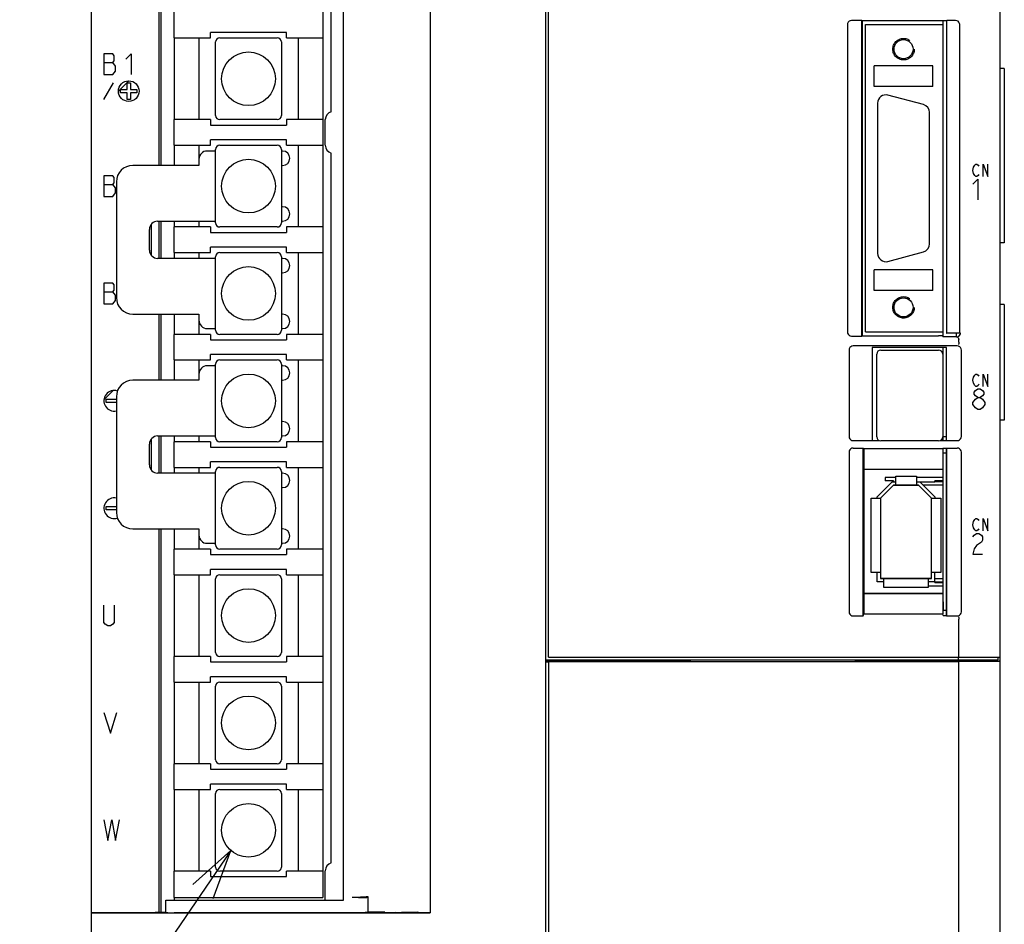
# Model space of a CAD drawing. Extents: x 97 to 1223, y 94 to 848.
# Tile 4 of 40: x 156 to 276, y 566 to 676. Entities that reach past the tile are written whole.
import ezdxf

# ---------------------------------------------------------------- set-up
doc = ezdxf.new("R2010")
doc.units = 0
doc.header["$LTSCALE"] = 69.3
doc.linetypes.add('HIDDEN', pattern=[0.2, 0.1, -0.1])
doc.layers.get('0').update_dxf_attribs({"linetype": 'CONTINUOUS'})
for name, color, linetype in [('ALL_AXIS', 7, 'CONTINUOUS'), ('ALL_CURVE', 7, 'CONTINUOUS'), ('ALL_FEATURES', 7, 'CONTINUOUS'), ('ALL_NOTE', 7, 'CONTINUOUS'), ('DEFAULT_2', 8, 'HIDDEN')]:
    doc.layers.add(name, color=color, linetype=linetype)

msp = doc.modelspace()

# ---------------------------------------------------------------- linework, layer by layer
at = {"color": 7, "linetype": 'CONTINUOUS'}
for p, q in [((193, 741.5), (193, 569.2)), ((175, 673.3), (175, 676.4)), ((179.4, 673.3), (179.4, 673.95)), ((188.6, 673.95), (179.4, 673.95)), ((188.6, 673.3), (188.6, 673.95)), ((175, 673.3), (179.4, 673.3)), ((178, 673.3), (178, 663.4)), ((180.025, 663.9), (180.025, 672.8)), ((180.525, 673.3), (187.475, 673.3)), ((187.975, 672.8), (187.975, 663.9)), ((188.6, 673.3), (193, 673.3)), ((190, 673.3), (190, 663.4)), ((175, 660.3), (175, 663.4)), ((179.4, 663.4), (175, 663.4)), ((179.4, 663.4), (179.4, 662.75)), ((187.475, 663.4), (180.525, 663.4)), ((188.6, 663.4), (188.6, 662.75)), ((193, 663.4), (188.6, 663.4)), ((179.4, 662.75), (188.6, 662.75)), ((179.4, 660.3), (179.4, 660.95)), ((188.6, 660.95), (179.4, 660.95)), ((188.6, 660.3), (188.6, 660.95)), ((175, 660.3), (179.4, 660.3)), ((178, 660.3), (178, 658.6)), ((180.025, 650.9), (180.025, 659.8)), ((180.525, 660.3), (187.475, 660.3)), ((187.975, 659.8), (187.975, 650.9)), ((188.6, 660.3), (193, 660.3)), ((190, 660.3), (190, 650.4)), ((178, 651.1), (178, 650.4)), ((175, 647.3), (175, 650.4)), ((179.4, 650.4), (175, 650.4)), ((179.4, 650.4), (179.4, 649.75)), ((179.4, 649.75), (188.6, 649.75)), ((187.475, 650.4), (180.525, 650.4)), ((188.6, 650.4), (188.6, 649.75)), ((193, 650.4), (188.6, 650.4)), ((175, 647.3), (179.4, 647.3)), ((178, 647.3), (178, 646.6)), ((179.4, 647.3), (179.4, 647.95)), ((188.6, 647.95), (179.4, 647.95)), ((180.525, 647.3), (187.475, 647.3)), ((188.6, 647.3), (188.6, 647.95)), ((188.6, 647.3), (193, 647.3)), ((190, 647.3), (190, 637.4)), ((180.025, 637.9), (180.025, 646.8)), ((187.975, 646.8), (187.975, 637.9)), ((178, 639.1), (178, 637.4)), ((175, 634.3), (175, 637.4)), ((179.4, 637.4), (175, 637.4)), ((179.4, 637.4), (179.4, 636.75)), ((179.4, 636.75), (188.6, 636.75)), ((187.475, 637.4), (180.525, 637.4)), ((188.6, 637.4), (188.6, 636.75)), ((193, 637.4), (188.6, 637.4)), ((175, 634.3), (179.4, 634.3)), ((178, 634.3), (178, 632.6)), ((179.4, 634.3), (179.4, 634.95)), ((188.6, 634.95), (179.4, 634.95)), ((180.525, 634.3), (187.475, 634.3)), ((188.6, 634.3), (188.6, 634.95)), ((188.6, 634.3), (193, 634.3)), ((190, 634.3), (190, 624.4)), ((180.025, 624.9), (180.025, 633.8)), ((187.975, 633.8), (187.975, 624.9)), ((178, 625.1), (178, 624.4)), ((175, 621.3), (175, 624.4)), ((179.4, 624.4), (175, 624.4)), ((179.4, 624.4), (179.4, 623.75)), ((179.4, 623.75), (188.6, 623.75)), ((187.475, 624.4), (180.525, 624.4)), ((188.6, 624.4), (188.6, 623.75)), ((193, 624.4), (188.6, 624.4)), ((175, 621.3), (179.4, 621.3)), ((178, 621.3), (178, 620.6)), ((179.4, 621.3), (179.4, 621.95)), ((188.6, 621.95), (179.4, 621.95)), ((180.525, 621.3), (187.475, 621.3)), ((188.6, 621.3), (188.6, 621.95)), ((188.6, 621.3), (193, 621.3)), ((190, 621.3), (190, 611.4)), ((180.025, 611.9), (180.025, 620.8)), ((187.975, 620.8), (187.975, 611.9)), ((262.35, 620.05), (261.08, 620.05)), ((268.1, 620.05), (264.85, 620.05)), ((268.1, 619.65), (267.1, 619.65)), ((268.1, 619.55), (267.1, 619.55)), ((178, 613.1), (178, 611.4)), ((175, 608.3), (175, 611.4)), ((179.4, 611.4), (175, 611.4)), ((179.4, 611.4), (179.4, 610.75)), ((179.4, 610.75), (188.6, 610.75)), ((187.475, 611.4), (180.525, 611.4)), ((188.6, 611.4), (188.6, 610.75)), ((193, 611.4), (188.6, 611.4)), ((175, 608.3), (179.4, 608.3)), ((178, 608.3), (178, 598.4)), ((179.4, 608.3), (179.4, 608.95)), ((188.6, 608.95), (179.4, 608.95)), ((180.525, 608.3), (187.475, 608.3)), ((188.6, 608.3), (188.6, 608.95)), ((188.6, 608.3), (193, 608.3)), ((190, 608.3), (190, 598.4)), ((180.025, 598.9), (180.025, 607.8)), ((187.975, 607.8), (187.975, 598.9)), ((266.3, 606.95), (268.1, 606.95)), ((267.1, 607.45), (268.1, 607.45)), ((267.1, 607.35), (268.1, 607.35)), ((175, 595.3), (175, 598.4)), ((179.4, 598.4), (175, 598.4)), ((179.4, 598.4), (179.4, 597.75)), ((187.475, 598.4), (180.525, 598.4)), ((188.6, 598.4), (188.6, 597.75)), ((193, 598.4), (188.6, 598.4)), ((179.4, 597.75), (188.6, 597.75)), ((175, 595.3), (179.4, 595.3)), ((178, 595.3), (178, 585.4)), ((179.4, 595.3), (179.4, 595.95)), ((188.6, 595.95), (179.4, 595.95)), ((180.525, 595.3), (187.475, 595.3)), ((188.6, 595.3), (188.6, 595.95)), ((188.6, 595.3), (193, 595.3)), ((190, 595.3), (190, 585.4)), ((180.025, 585.9), (180.025, 594.8)), ((187.975, 594.8), (187.975, 585.9)), ((175, 582.3), (175, 585.4)), ((179.4, 585.4), (175, 585.4)), ((179.4, 585.4), (179.4, 584.75)), ((187.475, 585.4), (180.525, 585.4)), ((193, 585.4), (188.6, 585.4)), ((188.6, 585.4), (188.6, 584.75)), ((179.4, 584.75), (188.6, 584.75)), ((188.6, 582.95), (179.4, 582.95)), ((179.4, 582.3), (179.4, 582.95)), ((188.6, 582.3), (188.6, 582.95)), ((175, 582.3), (179.4, 582.3)), ((178, 582.3), (178, 572.4)), ((180.025, 572.9), (180.025, 581.8)), ((180.525, 582.3), (187.475, 582.3)), ((187.975, 581.8), (187.975, 572.9)), ((188.6, 582.3), (193, 582.3)), ((190, 582.3), (190, 572.4)), ((179.4, 572.4), (175, 572.4)), ((175, 569.2), (175, 572.4)), ((179.4, 572.4), (179.4, 571.75)), ((187.475, 572.4), (180.525, 572.4)), ((193, 572.4), (188.6, 572.4)), ((188.6, 571.75), (188.6, 572.4)), ((179.4, 571.75), (188.6, 571.75)), ((175, 569.2), (193, 569.2))]:
    msp.add_line(p, q, dxfattribs=at)
for centre in [(184, 668.35), (184, 655.35), (184, 642.35), (184, 629.35), (184, 616.35), (184, 603.35), (184, 590.35), (184, 577.35)]:
    msp.add_circle(centre, 3.25, dxfattribs=at)
for centre, start, end in [((180.525, 672.8), 90, 180), ((187.475, 672.8), 0, 90), ((180.525, 663.9), 180, 270), ((187.475, 663.9), 270, 360), ((180.525, 659.8), 90, 180), ((187.475, 659.8), 0, 90), ((180.525, 650.9), 180, 270), ((187.475, 650.9), 270, 360), ((180.525, 646.8), 90, 180), ((187.475, 646.8), 0, 90), ((180.525, 637.9), 180, 270), ((187.475, 637.9), 270, 360), ((180.525, 633.8), 90, 180), ((187.475, 633.8), 0, 90), ((180.525, 624.9), 180, 270), ((187.475, 624.9), 270, 360), ((180.525, 620.8), 90, 180), ((187.475, 620.8), 0, 90), ((180.525, 611.9), 180, 270), ((187.475, 611.9), 270, 360), ((180.525, 607.8), 90, 180), ((187.475, 607.8), 0, 90), ((180.525, 598.9), 180, 270), ((187.475, 598.9), 270, 360), ((180.525, 594.8), 90, 180), ((187.475, 594.8), 0, 90), ((180.525, 585.9), 180, 270), ((187.475, 585.9), 270, 360), ((180.525, 581.8), 90, 180), ((187.475, 581.8), 0, 90), ((180.525, 572.9), 180, 270), ((187.475, 572.9), 270, 360)]:
    msp.add_arc(centre, 0.5, start, end, dxfattribs=at)
at = {"layer": 'ALL_AXIS', "color": 7, "linetype": 'CONTINUOUS'}
for p, q in [((220.3, 598.3), (220.3, 760)), ((195.5, 568.9), (195.5, 741.8)), ((275, 598.3), (275, 739.388)), ((268.1, 674.9), (268.1, 675.36)), ((265.709, 665.214), (261.409, 666.366)), ((260.15, 665.4), (260.15, 647.2)), ((266.45, 648.352), (266.45, 664.248)), ((261.409, 646.234), (265.709, 647.386)), ((268.1, 637.1), (268.1, 637.7)), ((269.7, 637.1), (269.7, 637.544)), ((260.55, 635.5), (267.55, 635.5)), ((268.1, 624.55), (268.1, 635.8)), ((260.05, 625), (260.05, 635)), ((268.05, 635), (268.05, 625)), ((268.1, 634.905), (268.05, 634.905)), ((268.1, 625.095), (268.05, 625.095)), ((268.1, 625.05), (268.5, 625.05)), ((267.55, 624.5), (260.55, 624.5)), ((268.1, 604), (268.1, 623.602)), ((268.1, 623.05), (268.5, 623.05)), ((268.1, 604), (268.5, 604)), ((270, 598.3), (270, 602.918)), ((220, 598), (274.7, 598)), ((220.3, 598.3), (275, 598.3)), ((269.942, 598), (269.942, 598.3)), ((274.7, 598.3), (274.7, 598)), ((174, 568.9), (195.5, 568.9)), ((174, 567.414), (174, 568.9))]:
    msp.add_line(p, q, dxfattribs=at)
for centre, radius, start, end in [((261.15, 665.4), 1, 75, 180), ((265.45, 664.248), 1, 0, 75), ((265.45, 648.352), 1, 285, 360), ((261.15, 647.2), 1, 180, 285), ((260.55, 635), 0.5, 90, 180), ((267.55, 635), 0.5, 0, 90), ((260.55, 625), 0.5, 180, 270), ((267.55, 625), 0.5, 270, 360)]:
    msp.add_arc(centre, radius, start, end, dxfattribs=at)
at = {"layer": 'ALL_CURVE', "color": 4, "linetype": 'CONTINUOUS'}
for p, q in [((166.5, 671.35), (166.5, 668.85)), ((167.594, 671.35), (166.5, 671.35)), ((167.75, 671.142), (167.594, 671.35)), ((167.75, 670.517), (167.75, 671.142)), ((169.156, 670.725), (169.781, 671.35)), ((169.781, 671.35), (169.781, 668.85)), ((166.5, 670.308), (167.594, 670.308)), ((167.594, 670.308), (167.75, 670.517)), ((167.906, 669.892), (167.594, 670.308)), ((166.5, 668.85), (167.594, 668.85)), ((167.594, 668.85), (167.906, 669.267)), ((167.906, 669.267), (167.906, 669.892)), ((166.5, 665.85), (167.655, 667.85)), ((169.3, 667.05), (169.3, 667.85)), ((169.3, 667.85), (169.7, 667.85)), ((169.7, 667.85), (169.7, 667.05)), ((168.5, 666.65), (168.5, 667.05)), ((168.5, 667.05), (169.3, 667.05)), ((169.3, 666.65), (168.5, 666.65)), ((169.3, 665.85), (169.3, 666.65)), ((169.7, 667.05), (170.5, 667.05)), ((169.7, 666.65), (169.7, 665.85)), ((170.5, 666.65), (169.7, 666.65)), ((170.5, 667.05), (170.5, 666.65)), ((169.7, 665.85), (169.3, 665.85)), ((271.914, 657.875), (272.053, 658)), ((272.053, 658), (272.193, 658)), ((272.193, 658), (272.332, 657.875)), ((272.959, 656.5), (272.959, 658)), ((272.959, 658), (273.516, 656.5)), ((273.516, 656.5), (273.516, 658)), ((271.705, 657.25), (271.775, 657.625)), ((271.775, 656.875), (271.705, 657.25)), ((271.775, 657.625), (271.914, 657.875)), ((271.914, 656.625), (271.775, 656.875)), ((272.332, 657.875), (272.402, 657.75)), ((166.5, 656.6), (166.5, 654.1)), ((167.594, 656.6), (166.5, 656.6)), ((167.75, 656.392), (167.594, 656.6)), ((167.594, 655.558), (167.75, 655.767)), ((167.75, 655.767), (167.75, 656.392)), ((271.705, 655.575), (272.286, 656.2)), ((272.053, 656.5), (271.914, 656.625)), ((272.193, 656.5), (272.053, 656.5)), ((272.332, 656.625), (272.193, 656.5)), ((272.286, 656.2), (272.286, 653.7)), ((272.402, 656.75), (272.332, 656.625)), ((166.5, 655.558), (167.594, 655.558)), ((167.906, 655.142), (167.594, 655.558)), ((167.594, 654.1), (167.906, 654.517)), ((167.906, 654.517), (167.906, 655.142)), ((166.5, 654.1), (167.594, 654.1)), ((166.5, 643.6), (166.5, 641.1)), ((167.594, 643.6), (166.5, 643.6)), ((166.5, 642.558), (167.594, 642.558)), ((167.75, 643.392), (167.594, 643.6)), ((167.594, 642.558), (167.75, 642.767)), ((167.906, 642.142), (167.594, 642.558)), ((167.75, 642.767), (167.75, 643.392)), ((167.594, 641.1), (167.906, 641.517)), ((167.906, 641.517), (167.906, 642.142)), ((166.5, 641.1), (167.594, 641.1)), ((271.705, 631.85), (271.775, 632.225)), ((271.775, 631.475), (271.705, 631.85)), ((271.775, 632.225), (271.914, 632.475)), ((271.914, 632.475), (272.053, 632.6)), ((272.053, 632.6), (272.193, 632.6)), ((272.193, 632.6), (272.332, 632.475)), ((272.332, 632.475), (272.402, 632.35)), ((272.959, 632.6), (273.516, 631.1)), ((272.959, 631.1), (272.959, 632.6)), ((273.516, 631.1), (273.516, 632.6)), ((271.914, 631.225), (271.775, 631.475)), ((271.85, 630.383), (271.995, 630.592)), ((272.053, 631.1), (271.914, 631.225)), ((271.995, 630.592), (272.286, 630.8)), ((272.193, 631.1), (272.053, 631.1)), ((272.332, 631.225), (272.193, 631.1)), ((272.286, 630.8), (272.576, 630.8)), ((272.402, 631.35), (272.332, 631.225)), ((272.576, 630.8), (272.866, 630.592)), ((272.866, 630.592), (273.011, 630.383)), ((166.75, 629.15), (166.75, 629.55)), ((166.75, 629.55), (168, 629.55)), ((271.705, 629.133), (271.995, 629.55)), ((271.85, 630.175), (271.85, 630.383)), ((271.995, 629.967), (271.85, 630.175)), ((272.286, 629.758), (271.995, 629.967)), ((271.995, 629.55), (272.286, 629.758)), ((272.286, 629.758), (272.576, 629.758)), ((272.866, 629.967), (272.576, 629.758)), ((272.576, 629.758), (272.866, 629.55)), ((273.011, 630.175), (272.866, 629.967)), ((272.866, 629.55), (273.156, 629.133)), ((273.011, 630.383), (273.011, 630.175)), ((168, 629.15), (166.75, 629.15)), ((271.705, 628.925), (271.705, 629.133)), ((271.995, 628.508), (271.705, 628.925)), ((272.286, 628.3), (271.995, 628.508)), ((272.576, 628.3), (272.286, 628.3)), ((272.866, 628.508), (272.576, 628.3)), ((273.156, 628.925), (272.866, 628.508)), ((273.156, 629.133), (273.156, 628.925)), ((166.75, 616.15), (166.75, 616.55)), ((166.75, 616.55), (168, 616.55)), ((168, 616.15), (166.75, 616.15)), ((271.914, 614.975), (272.053, 615.1)), ((272.053, 615.1), (272.193, 615.1)), ((272.193, 615.1), (272.332, 614.975)), ((272.959, 615.1), (273.516, 613.6)), ((272.959, 613.6), (272.959, 615.1)), ((273.516, 613.6), (273.516, 615.1)), ((271.705, 614.35), (271.775, 614.725)), ((271.775, 613.975), (271.705, 614.35)), ((271.775, 614.725), (271.914, 614.975)), ((271.914, 613.725), (271.775, 613.975)), ((272.332, 614.975), (272.402, 614.85)), ((271.705, 612.883), (271.85, 613.092)), ((271.85, 613.092), (272.14, 613.3)), ((272.053, 613.6), (271.914, 613.725)), ((272.193, 613.6), (272.053, 613.6)), ((272.14, 613.3), (272.431, 613.3)), ((272.332, 613.725), (272.193, 613.6)), ((272.402, 613.85), (272.332, 613.725)), ((272.431, 613.3), (272.721, 613.092)), ((272.721, 613.092), (272.866, 612.883)), ((272.866, 612.883), (272.866, 612.467)), ((272.14, 611.842), (271.85, 611.425)), ((272.721, 612.258), (272.14, 611.842)), ((272.866, 612.467), (272.721, 612.258)), ((271.85, 611.425), (271.705, 610.8)), ((271.705, 610.8), (272.866, 610.8)), ((166.5, 602.517), (166.5, 604.6)), ((167.75, 604.6), (167.75, 602.517)), ((166.656, 602.308), (166.5, 602.517)), ((166.969, 602.1), (166.656, 602.308)), ((167.281, 602.1), (166.969, 602.1)), ((167.594, 602.308), (167.281, 602.1)), ((167.75, 602.517), (167.594, 602.308)), ((166.5, 591.6), (167.281, 589.1)), ((167.281, 589.1), (168.062, 591.6)), ((166.5, 578.6), (166.969, 576.1)), ((166.969, 576.1), (167.438, 578.6)), ((167.438, 578.6), (167.906, 576.1)), ((167.906, 576.1), (168.375, 578.6))]:
    msp.add_line(p, q, dxfattribs=at)
at = {"layer": 'ALL_CURVE', "color": 2, "linetype": 'CONTINUOUS'}
for p, q in [((168.25, 666.85), (169.5, 668.1)), ((166.506, 629.467), (167.633, 630.594))]:
    msp.add_line(p, q, dxfattribs=at)
at = {"layer": 'ALL_CURVE', "color": 40, "linetype": 'CONTINUOUS'}
for p, q in [((260.5, 617.55), (262.1, 619.15)), ((262.1, 619.15), (265.1, 619.15)), ((265.1, 619.15), (266.7, 617.55)), ((260.5, 617.55), (260.5, 607.85)), ((266.7, 607.85), (266.7, 617.55)), ((266.7, 607.85), (260.5, 607.85))]:
    msp.add_line(p, q, dxfattribs=at)
at = {"layer": 'ALL_CURVE', "color": 4, "linetype": 'CONTINUOUS'}
msp.add_circle((169.5, 666.85), 1.25, dxfattribs=at)
for centre, start, end in [((167.75, 629.35), 72.09614, 281.5392), ((167.75, 616.35), 78.4608, 287.90386)]:
    msp.add_arc(centre, 1.25, start, end, dxfattribs=at)
at = {"layer": 'ALL_FEATURES', "color": 7, "linetype": 'CONTINUOUS'}
for p, q in [((220, 502.175), (220, 760)), ((165, 511), (165, 759)), ((173.2, 657.85), (173.2, 743.3)), ((173.4, 743.297), (173.4, 657.85)), ((206.003, 743.361), (206.003, 567.339)), ((194, 664.35), (194, 737.3)), ((256.5, 674.9), (256.5, 637.7)), ((258.265, 675.4), (257, 675.4)), ((258.265, 637.2), (258.265, 675.4)), ((258.265, 675.4), (258.3, 675.36)), ((258.3, 675.36), (258.3, 637.24)), ((268.5, 675.36), (258.3, 675.36)), ((258.7, 637.7), (258.7, 674.9)), ((258.7, 674.9), (268.1, 674.9)), ((268.1, 637.7), (268.1, 674.9)), ((268.5, 675.36), (268.535, 675.4)), ((268.5, 675.36), (268.5, 637.561)), ((269.6, 675.4), (268.535, 675.4)), ((268.535, 637.544), (268.535, 675.4)), ((270.1, 637.544), (270.1, 674.9)), ((175, 673.3), (175, 663.4)), ((259.75, 667.4), (259.75, 669.9)), ((266.85, 669.9), (259.75, 669.9)), ((266.85, 667.4), (266.85, 669.9)), ((275.5, 669.6), (275, 669.6)), ((275.5, 669.6), (275.5, 648.5)), ((266.85, 667.4), (259.75, 667.4)), ((193.3, 660.304), (193.3, 663.396)), ((175, 660.3), (175, 657.85)), ((180.025, 659.6), (179, 659.6)), ((188.125, 659.6), (187.975, 659.6)), ((194, 573.4), (194, 659.35)), ((178, 658.6), (178, 657.85)), ((178, 657.85), (170, 657.85)), ((187.975, 657.85), (188.125, 657.85)), ((168, 655.85), (168, 641.85)), ((188.125, 652.85), (187.975, 652.85)), ((173, 651.1), (180.025, 651.1)), ((173.2, 646.6), (173.2, 651.1)), ((173.4, 651.1), (173.4, 646.6)), ((175, 651.1), (175, 650.4)), ((187.975, 651.1), (188.125, 651.1)), ((172, 647.6), (172, 650.1)), ((172.2, 650.668), (172.2, 647.032)), ((275.5, 648.5), (275, 648.5)), ((175, 647.3), (175, 646.6)), ((180.025, 646.6), (173, 646.6)), ((188.125, 646.6), (187.975, 646.6)), ((266.85, 645.2), (259.75, 645.2)), ((259.75, 642.7), (259.75, 645.2)), ((266.85, 642.7), (266.85, 645.2)), ((187.975, 644.85), (188.125, 644.85)), ((266.85, 642.7), (259.75, 642.7)), ((275.5, 641), (275, 641)), ((275.5, 641), (275.5, 627)), ((170, 639.85), (178, 639.85)), ((173.2, 631.85), (173.2, 639.85)), ((173.4, 639.85), (173.4, 631.85)), ((175, 639.85), (175, 637.4)), ((178, 639.85), (178, 639.1)), ((188.125, 639.85), (187.975, 639.85)), ((179, 638.1), (180.025, 638.1)), ((187.975, 638.1), (188.125, 638.1)), ((257, 637.2), (258.265, 637.2)), ((258.265, 637.2), (258.3, 637.24)), ((258.3, 637.24), (267.539, 637.24)), ((258.7, 637.7), (268.1, 637.7)), ((268.048, 637.22), (267.539, 637.24)), ((268.048, 637.22), (268.1, 637.1)), ((269.7, 637.1), (268.1, 637.1)), ((268.5, 637.561), (268.535, 637.544)), ((270.1, 637.544), (268.535, 637.544)), ((270, 636.466), (270, 636.717)), ((270.1, 637.544), (270.2, 637.5)), ((270.2, 637.5), (270.2, 637.6)), ((256.7, 635.504), (256.7, 625.031)), ((269.804, 636), (257.196, 636)), ((268.517, 635.817), (259.483, 635.817)), ((259.483, 635.817), (259.5, 635.8)), ((259.483, 635.817), (259.483, 624.533)), ((268.5, 635.8), (259.5, 635.8)), ((259.5, 635.8), (259.5, 624.55)), ((268.517, 635.817), (268.5, 635.8)), ((268.5, 624.55), (268.5, 635.8)), ((268.517, 624.533), (268.517, 635.817)), ((270.3, 625.031), (270.3, 635.504)), ((175, 634.3), (175, 631.85)), ((180.025, 633.6), (179, 633.6)), ((188.125, 633.6), (187.975, 633.6)), ((268.1, 633.735), (268.05, 633.735)), ((178, 631.85), (170, 631.85)), ((178, 632.6), (178, 631.85)), ((187.975, 631.85), (188.125, 631.85)), ((268.1, 632.855), (268.05, 632.855)), ((168, 629.85), (168, 615.85)), ((268.1, 630.32), (268.05, 630.32)), ((268.1, 629.68), (268.05, 629.68)), ((268.1, 627.145), (268.05, 627.145)), ((275.5, 627), (275, 627)), ((188.125, 626.85), (187.975, 626.85)), ((268.1, 626.265), (268.05, 626.265)), ((172.2, 624.668), (172.2, 621.032)), ((173, 625.1), (180.025, 625.1)), ((173.2, 620.6), (173.2, 625.1)), ((173.4, 625.1), (173.4, 620.6)), ((175, 625.1), (175, 624.4)), ((187.975, 625.1), (188.125, 625.1)), ((172, 621.6), (172, 624.1)), ((257.203, 624.533), (259.483, 624.533)), ((257.203, 623.637), (258.413, 623.637)), ((258.413, 623.637), (258.483, 623.567)), ((258.413, 603.3), (258.413, 623.637)), ((258.483, 623.567), (268.048, 623.567)), ((258.483, 623.567), (258.483, 621.067)), ((259.483, 624.533), (259.5, 624.55)), ((259.5, 624.55), (260.363, 624.55)), ((267.737, 624.55), (268.5, 624.55)), ((268.048, 623.567), (268.083, 623.602)), ((268.048, 623.567), (268.048, 621.067)), ((268.083, 623.602), (268.483, 623.602)), ((268.483, 623.602), (268.517, 623.637)), ((268.517, 624.533), (268.5, 624.55)), ((268.5, 623.62), (268.5, 603.367)), ((268.517, 624.533), (269.797, 624.533)), ((268.517, 623.637), (269.797, 623.637)), ((268.517, 603.3), (268.517, 623.637)), ((256.7, 623.138), (256.7, 603.797)), ((270.3, 603.797), (270.3, 623.138)), ((175, 621.3), (175, 620.6)), ((258.483, 621.067), (268.048, 621.067)), ((258.483, 621.067), (258.5, 621.05)), ((268.03, 621.05), (258.5, 621.05)), ((258.5, 621.05), (258.5, 606.05)), ((268.03, 621.05), (268.048, 621.067)), ((180.025, 620.6), (173, 620.6)), ((188.125, 620.6), (187.975, 620.6)), ((261.08, 620.05), (261.08, 619.65)), ((262.35, 620.25), (264.85, 620.25)), ((262.35, 619.15), (262.35, 620.25)), ((264.85, 620.25), (264.85, 619.15)), ((187.975, 618.85), (188.125, 618.85)), ((260.1, 617.716), (261.934, 619.55)), ((262.1, 619.15), (260.5, 617.55)), ((262.08, 619.65), (261.08, 619.65)), ((261.934, 619.55), (262.35, 619.55)), ((262.08, 619.65), (262.08, 619.55)), ((265.1, 619.15), (262.1, 619.15)), ((264.85, 619.55), (267.1, 619.55)), ((266.7, 617.55), (265.1, 619.15)), ((265.266, 619.55), (267.1, 617.716)), ((268.1, 619.15), (265.666, 619.15)), ((267.1, 619.55), (267.1, 619.65)), ((259.4, 617.55), (260.5, 617.55)), ((259.4, 608.55), (259.4, 617.55)), ((260.1, 617.55), (260.1, 617.716)), ((260.5, 617.55), (260.5, 607.85)), ((266.7, 617.55), (267.8, 617.55)), ((266.7, 607.85), (266.7, 617.55)), ((267.1, 617.716), (267.1, 617.55)), ((267.8, 617.55), (267.8, 608.55)), ((170, 613.85), (178, 613.85)), ((173.2, 567.4), (173.2, 613.85)), ((173.4, 613.85), (173.4, 567.403)), ((175, 613.85), (175, 611.4)), ((178, 613.85), (178, 613.1)), ((188.125, 613.85), (187.975, 613.85)), ((179, 612.1), (180.025, 612.1)), ((187.975, 612.1), (188.125, 612.1)), ((175, 608.3), (175, 598.4)), ((260.5, 608.55), (259.4, 608.55)), ((260.1, 607.45), (260.1, 608.55)), ((267.8, 608.55), (266.7, 608.55)), ((267.1, 607.35), (267.1, 608.55)), ((260.9, 607.45), (260.1, 607.45)), ((260.5, 607.85), (266.7, 607.85)), ((260.9, 606.75), (260.9, 607.85)), ((266.3, 606.75), (260.9, 606.75)), ((266.3, 607.85), (266.3, 606.75)), ((267.1, 607.45), (266.3, 607.45)), ((267.1, 607.85), (268.1, 607.85)), ((258.483, 606.033), (258.5, 606.05)), ((258.483, 606.033), (268.048, 606.033)), ((258.483, 606.033), (258.483, 603.567)), ((258.5, 606.05), (268.03, 606.05)), ((268.03, 606.05), (268.048, 606.033)), ((268.048, 606.033), (268.048, 603.567)), ((257.2, 603.3), (258.413, 603.3)), ((258.413, 603.3), (258.483, 603.567)), ((258.483, 603.567), (268.048, 603.567)), ((268.1, 603.367), (268.048, 603.567)), ((268.1, 603.367), (268.5, 603.367)), ((268.5, 603.367), (268.517, 603.3)), ((268.517, 603.3), (269.8, 603.3)), ((220, 597.813), (227.5, 597.813)), ((220, 597.749), (220.3, 597.749)), ((270, 597.743), (220.3, 597.743)), ((220.3, 597.743), (220.3, 510)), ((227.5, 597.8), (227.5, 598)), ((237.5, 597.8), (227.5, 597.8)), ((237.5, 597.8), (237.5, 598)), ((257.5, 597.8), (257.5, 598)), ((267.5, 597.8), (257.5, 597.8)), ((267.5, 597.8), (267.5, 598)), ((275, 597.813), (267.5, 597.813)), ((275, 597.778), (270, 597.743)), ((270, 511), (270, 597.743)), ((272.7, 598), (272.7, 597.813)), ((273, 597.941), (274.261, 597.985)), ((273, 597.813), (273, 597.941)), ((275, 511), (275, 598.3)), ((175, 595.3), (175, 585.4)), ((175, 582.3), (175, 572.4)), ((193.3, 568.9), (193.3, 572.446)), ((175, 569.2), (175, 568.9)), ((197.334, 569.2), (196.534, 569.2)), ((197.534, 569.234), (197.572, 569.272)), ((198.334, 569.234), (198.427, 569.327)), ((198.427, 569.327), (198.427, 567.437)), ((174, 567.414), (172.7, 567.391)), ((174, 567.414), (174, 567.391)), ((198.427, 567.437), (198.334, 567.391)), ((200.5, 567.444), (199.571, 567.444)), ((200.5, 567.377), (200.5, 567.444)), ((200.501, 567.4), (204.508, 567.47)), ((200.502, 567.378), (201.772, 567.422)), ((204, 567.461), (204, 567.376)), ((204.508, 567.47), (204.508, 567.376)), ((165, 567.391), (174, 567.391)), ((197.552, 567.374), (175, 567.374)), ((204.508, 567.376), (199.692, 567.377)), ((206.003, 567.339), (204.508, 567.376))]:
    msp.add_line(p, q, dxfattribs=at)
at = {"layer": 'ALL_FEATURES', "color": 1, "linetype": 'CONTINUOUS'}
msp.add_line((268.1, 605), (268.1, 604), dxfattribs=at)
at = {"layer": 'ALL_FEATURES', "color": 7, "linetype": 'CONTINUOUS'}
for points in [[(257, 675.4), (256.845, 675.376), (256.706, 675.305), (256.595, 675.194), (256.524, 675.055), (256.5, 674.9)], [(270.1, 674.9), (270.076, 675.055), (270.005, 675.194), (269.894, 675.305), (269.755, 675.376), (269.6, 675.4)], [(256.5, 637.7), (256.524, 637.545), (256.595, 637.406), (256.706, 637.295), (256.845, 637.224), (257, 637.2)], [(269.7, 637.1), (269.837, 637.119), (269.962, 637.174), (270.068, 637.261), (270.146, 637.373), (270.2, 637.5)], [(269.885, 637.021), (269.91, 636.999), (269.94, 636.94), (269.971, 636.849), (269.998, 636.739)], [(270, 636.717), (270, 636.725), (269.999, 636.732), (269.998, 636.739)], [(257.196, 636), (257.041, 635.976), (256.903, 635.906), (256.794, 635.797), (256.724, 635.659), (256.7, 635.504)], [(270.3, 635.504), (270.276, 635.659), (270.206, 635.797), (270.097, 635.906), (269.959, 635.976), (269.804, 636)], [(270, 636.463), (269.994, 636.357), (269.981, 636.265), (269.963, 636.198), (269.942, 636.165)], [(256.7, 625.031), (256.724, 624.878), (256.795, 624.739), (256.906, 624.629), (257.047, 624.557), (257.203, 624.533)], [(269.797, 624.533), (269.953, 624.557), (270.094, 624.629), (270.205, 624.739), (270.276, 624.878), (270.3, 625.031)], [(257.203, 623.637), (257.047, 623.613), (256.906, 623.541), (256.795, 623.431), (256.724, 623.292), (256.7, 623.138)], [(270.3, 623.138), (270.276, 623.292), (270.205, 623.431), (270.094, 623.541), (269.953, 623.613), (269.797, 623.637)], [(256.7, 603.797), (256.724, 603.643), (256.795, 603.505), (256.905, 603.395), (257.044, 603.325), (257.2, 603.3)], [(269.8, 603.3), (269.956, 603.325), (270.095, 603.395), (270.205, 603.505), (270.276, 603.643), (270.3, 603.797)], [(269.942, 603.219), (269.963, 603.191), (269.982, 603.125), (269.995, 603.03), (270, 602.919)], [(197.534, 569.234), (197.502, 569.226), (197.424, 569.219), (197.303, 569.213), (197.146, 569.207), (196.959, 569.203), (196.752, 569.201), (196.534, 569.2)], [(197.334, 569.2), (197.552, 569.201), (197.759, 569.203), (197.946, 569.207), (198.103, 569.213), (198.224, 569.219), (198.302, 569.226), (198.334, 569.234)], [(197.572, 569.272), (197.594, 569.28), (197.642, 569.288), (197.715, 569.296), (197.814, 569.303), (197.936, 569.31), (198.08, 569.316), (198.244, 569.322), (198.427, 569.327)], [(199.571, 567.444), (199.168, 567.443), (198.781, 567.441), (198.427, 567.437)], [(198.95, 567.4), (198.953, 567.402), (199.007, 567.407), (199.132, 567.413), (199.32, 567.418), (199.563, 567.422), (199.85, 567.425), (200.167, 567.426), (200.5, 567.427)], [(199.692, 567.377), (199.427, 567.38), (199.213, 567.385), (199.058, 567.39), (198.97, 567.396), (198.95, 567.4)], [(165, 567.356), (165.025, 567.352), (165.099, 567.349), (165.218, 567.345), (165.377, 567.343), (165.566, 567.341), (165.777, 567.339), (206.003, 567.339)], [(174, 567.391), (174.025, 567.387), (174.099, 567.384)], [(174.099, 567.384), (174.218, 567.38), (174.377, 567.378), (174.566, 567.376), (174.778, 567.374), (175, 567.374)], [(198.334, 567.391), (198.302, 567.387), (198.224, 567.383), (198.104, 567.38), (197.946, 567.377), (197.759, 567.375), (197.552, 567.374)]]:
    msp.add_lwpolyline(points, dxfattribs=at)
at = {"layer": 'ALL_FEATURES', "color": 1, "linetype": 'CONTINUOUS', "const_width": 0.126}
for points in [[(268.1, 674.9), (268.1, 675.36)], [(268.1, 637.1), (268.1, 637.7)], [(268.1, 624.55), (268.1, 635.8)], [(268.1, 605), (268.1, 623.602)]]:
    msp.add_lwpolyline(points, dxfattribs=at)
at = {"layer": 'ALL_FEATURES', "color": 7, "linetype": 'CONTINUOUS'}
for centre in [(263.3, 671.93), (263.3, 640.67)]:
    msp.add_circle(centre, 1.154, dxfattribs=at)
for centre, radius, start, end in [((194.3, 663.396), 1, 107.45759, 179.99998), ((179, 658.6), 1, 90, 180), ((188.125, 658.725), 0.875, 270, 90), ((194.3, 660.304), 1, 180.00003, 252.54241), ((170, 655.85), 2, 90, 180), ((188.125, 651.975), 0.875, 270, 90), ((173, 650.1), 1, 90, 180), ((173, 647.6), 1, 180, 270), ((188.125, 645.725), 0.875, 270, 90), ((170, 641.85), 2, 180, 270), ((179, 639.1), 1, 180, 270), ((188.125, 638.975), 0.875, 270, 90), ((179, 632.6), 1, 90, 180), ((188.125, 632.725), 0.875, 270, 90), ((170, 629.85), 2, 90, 180), ((188.125, 625.975), 0.875, 270, 90), ((173, 624.1), 1, 90, 180), ((173, 621.6), 1, 180, 270), ((188.125, 619.725), 0.875, 270, 90), ((170, 615.85), 2, 180, 270), ((179, 613.1), 1, 180, 270), ((188.125, 612.975), 0.875, 270, 90), ((194.3, 572.446), 1, 107.4576, 180)]:
    msp.add_arc(centre, radius, start, end, dxfattribs=at)
at = {"layer": 'ALL_NOTE', "color": 2, "linetype": 'CONTINUOUS'}
msp.add_line((181.872, 574.894), (156.3, 537.5), dxfattribs=at)
msp.add_lwpolyline([(179.723, 569.094), (181.872, 574.894), (177.247, 570.788)], dxfattribs=at)
at = {"layer": 'DEFAULT_2', "color": 8, "linetype": 'HIDDEN'}
for centre in [(263.3, 671.93), (263.3, 640.67)]:
    msp.add_circle(centre, 1.3, dxfattribs=at)

doc.saveas('drawing.dxf')
